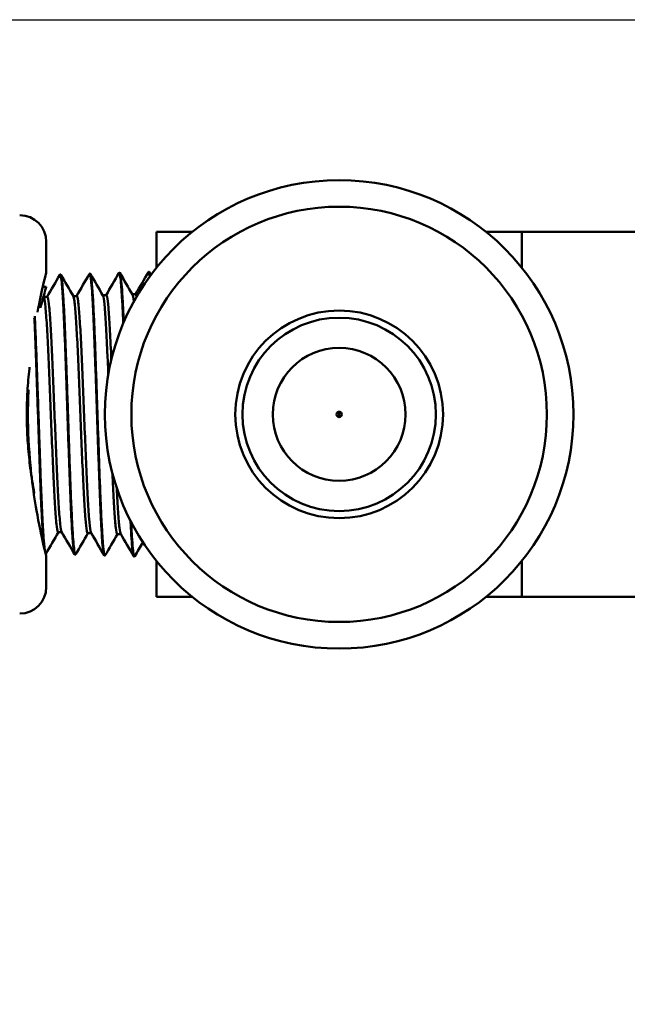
# Model space of a CAD drawing. Header units: inches. Extents: x 0.1 to 33.9, y 0.6 to 21.4.
# Tile 31 of 256: x 10 to 11.1, y 13.4 to 15.2. Entities that reach past the tile are written whole.
import ezdxf

# ---------------------------------------------------------------- set-up
doc = ezdxf.new("R2010")
doc.units = ezdxf.units.IN
doc.header["$MEASUREMENT"] = 0
doc.layers.add('Dimension (ANSI)', color=7, linetype='Continuous', lineweight=25)
doc.layers.add('Visible (ANSI)', color=7, linetype='Continuous', lineweight=50)
doc.styles.add('Note Text (ANSI)', font='tahoma.ttf')
doc.dimstyles.new('Default (ANSI)', dxfattribs={"dimtxt": 0.12, "dimasz": 0.098425, "dimexe": 0.125, "dimexo": 0.0625, "dimgap": 0.031496, "dimtad": 0, "dimtih": 1, "dimtoh": 1, "dimrnd": 1e-08, "dimzin": 4, "dimdsep": 46, "dimtxsty": 'Note Text (ANSI)', "dimcen": 0.09, "dimdle": 0.393701, "dimclrd": 256, "dimclre": 256, "dimclrt": 256, "dimadec": 0, "dimazin": 1, "dimtfac": 1, "dimtofl": 0, "dimtmove": 0, "dimatfit": 3, "dimfxl": 1, "dimtolj": 1, "dimtzin": 4, "dimlwd": -1, "dimlwe": -1, "dimarcsym": 0})

# ---------------------------------------------------------------- blocks, each defined once
blk = doc.blocks.new('*D6')
at = {"layer": 'Defpoints', "color": 0, "transparency": 16777216}
for p in [(9.2268, 15.209), (15.2165, 15.209), (11.1978, 9.2858)]:
    blk.add_point(p, dxfattribs=at)
at = {"layer": 'Dimension (ANSI)', "transparency": 16777216}
for p, q in [((9.2893, 15.209), (15.3415, 15.209)), ((15.2165, 15.1106), (15.2165, 12.6908)), ((15.2165, 9.3842), (15.2165, 12.5028))]:
    blk.add_line(p, q, dxfattribs=at)
for points in [[(15.2001, 15.1106), (15.2329, 15.1106), (15.2165, 15.209)], [(15.2001, 9.3842), (15.2329, 9.3842), (15.2165, 9.2858)]]:
    blk.add_solid(points, dxfattribs=at)
at = {"layer": 'Dimension (ANSI)', "transparency": 16777216, "insert": (15.065, 12.6593), "char_height": 0.12, "attachment_point": 1, "style": 'Note Text (ANSI)'}
blk.add_mtext('\\A1;5.92', dxfattribs=at)

msp = doc.modelspace()

# ---------------------------------------------------------------- linework, layer by layer
at = {"layer": 'Visible (ANSI)'}
for p, q in [((10.925, 14.8097), (11.2791, 14.8097)), ((10.0303, 14.791), (10.0303, 14.7335)), ((10.0563, 14.7291), (10.0573, 14.7292)), ((10.1118, 14.7309), (10.1128, 14.7309)), ((10.1674, 14.7326), (10.1684, 14.7326)), ((10.2229, 14.7343), (10.2239, 14.7343)), ((10.0237, 14.706), (10.0303, 14.706)), ((10.032, 14.687), (10.0253, 14.687)), ((10.0875, 14.6888), (10.0809, 14.6888)), ((10.1431, 14.6905), (10.1365, 14.6905)), ((10.1987, 14.6922), (10.192, 14.6922)), ((10.5813, 14.461), (10.5813, 14.471)), ((10.0595, 14.244), (10.0528, 14.244)), ((10.115, 14.2423), (10.1084, 14.2423)), ((10.1706, 14.2406), (10.1639, 14.2406)), ((10.029, 14.2037), (10.0295, 14.2036)), ((10.0841, 14.2019), (10.085, 14.2019)), ((10.1396, 14.2002), (10.1406, 14.2002)), ((10.0303, 14.1985), (10.0303, 14.141)), ((10.1952, 14.1985), (10.1961, 14.1984)), ((10.925, 14.1222), (11.2791, 14.1222))]:
    msp.add_line(p, q, dxfattribs=at)
for radius in [0.4409, 0.3909, 0.1955, 0.182, 0.125, 0.005]:
    msp.add_circle((10.5813, 14.466), radius, dxfattribs=at)
for centre, start, end in [((9.9803, 14.791), 0, 90), ((9.9803, 14.141), 270, 0)]:
    msp.add_arc(centre, 0.05, start, end, dxfattribs=at)
for points, weights in [([(10.3051, 14.8097), (10.273, 14.8097), (10.2375, 14.8097)], [3.44348247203, 3.35734622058, 3.25596932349]), ([(10.2375, 14.7421), (10.2375, 14.7743), (10.2375, 14.8097)], [3.44348247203, 3.35734622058, 3.25596932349]), ([(10.925, 14.8097), (10.8896, 14.8097), (10.8574, 14.8097)], [3.25596932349, 3.35734622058, 3.44348247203]), ([(10.925, 14.7421), (10.925, 14.7743), (10.925, 14.8097)], [1.92596915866, 1.8777924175, 1.82109145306]), ([(10.2375, 14.1222), (10.2375, 14.1577), (10.2375, 14.1898)], [3.25596932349, 3.35734622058, 3.44348247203]), ([(10.925, 14.1222), (10.925, 14.1577), (10.925, 14.1898)], [1.82109145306, 1.8777924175, 1.92596915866]), ([(10.3051, 14.1222), (10.273, 14.1222), (10.2375, 14.1222)], [3.44348247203, 3.35734622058, 3.25596932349]), ([(10.925, 14.1222), (10.8896, 14.1222), (10.8574, 14.1222)], [3.25596932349, 3.35734622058, 3.44348247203])]:
    msp.add_rational_spline(points, weights, degree=2, dxfattribs=at)
for points, knots in [([(10.0139, 14.6585), (10.0177, 14.6787), (10.0216, 14.6968), (10.0282, 14.7253), (10.0303, 14.7335), (10.0303, 14.7335)], [2.4412956, 2.4412956, 2.4412956, 2.4412956, 2.647185, 2.647185, 2.8923317, 2.8923317, 2.8923317, 2.8923317]), ([(10.0558, 14.7287), (10.0561, 14.7292), (10.0564, 14.7293), (10.0569, 14.7285), (10.0572, 14.7278), (10.0581, 14.7242), (10.0587, 14.7201), (10.0595, 14.7116), (10.0598, 14.7085), (10.0607, 14.6978), (10.0613, 14.6889), (10.0621, 14.6738), (10.0624, 14.6685), (10.0633, 14.6514), (10.0639, 14.6386), (10.0647, 14.6181), (10.065, 14.6112), (10.0659, 14.5892), (10.0665, 14.5735), (10.0673, 14.5494), (10.0676, 14.5414), (10.0685, 14.5165), (10.0691, 14.4992), (10.0699, 14.4735), (10.0702, 14.4651), (10.0711, 14.4393), (10.0716, 14.422), (10.0725, 14.3969), (10.0728, 14.3889), (10.0737, 14.3644), (10.0742, 14.3485), (10.0751, 14.3262), (10.0754, 14.3191), (10.0763, 14.2981), (10.0768, 14.285), (10.0777, 14.2674), (10.078, 14.2619), (10.0788, 14.2462), (10.0794, 14.2369), (10.0803, 14.2255), (10.0806, 14.2221), (10.0814, 14.213), (10.082, 14.2084), (10.0829, 14.2042), (10.0832, 14.2032), (10.0837, 14.2022), (10.0839, 14.2019), (10.0841, 14.2019)], [-13.894464, -13.894464, -13.894464, -13.894464, -13.82695, -13.82695, -13.763482, -13.763482, -13.630842, -13.630842, -13.567353, -13.567353, -13.43467, -13.43467, -13.37116, -13.37116, -13.238434, -13.238434, -13.174903, -13.174903, -13.042133, -13.042133, -12.978582, -12.978582, -12.845768, -12.845768, -12.782196, -12.782196, -12.649339, -12.649339, -12.585747, -12.585747, -12.452846, -12.452846, -12.389233, -12.389233, -12.256289, -12.256289, -12.192655, -12.192655, -12.059667, -12.059667, -11.996013, -11.996013, -11.862981, -11.862981, -11.799306, -11.799306, -11.753037, -11.753037, -11.753037, -11.753037]), ([(10.0856, 14.2024), (10.0853, 14.2019), (10.085, 14.2018), (10.0844, 14.2024), (10.0841, 14.2032), (10.0832, 14.2069), (10.0826, 14.2114), (10.0815, 14.2228), (10.081, 14.229), (10.0802, 14.2412), (10.0798, 14.2466), (10.0792, 14.2574), (10.0789, 14.2628), (10.0779, 14.2824), (10.0772, 14.2981), (10.0762, 14.3224), (10.0759, 14.3298), (10.0753, 14.3475), (10.0749, 14.358), (10.0739, 14.3859), (10.0733, 14.4037), (10.0723, 14.4315), (10.072, 14.4411), (10.0714, 14.4594), (10.0711, 14.4679), (10.0702, 14.4958), (10.0695, 14.5149), (10.0685, 14.5443), (10.0681, 14.5549), (10.0675, 14.5729), (10.0672, 14.5804), (10.0663, 14.6032), (10.0657, 14.6178), (10.0649, 14.6378), (10.0646, 14.644), (10.0637, 14.6624), (10.0631, 14.6736), (10.0622, 14.6896), (10.0618, 14.6951), (10.0609, 14.7082), (10.0603, 14.7147), (10.0593, 14.7221), (10.059, 14.7242), (10.0584, 14.7271), (10.0581, 14.7281), (10.0576, 14.729), (10.0575, 14.7292), (10.0573, 14.7292)], [-25.830198, -25.830198, -25.830198, -25.830198, -25.765775, -25.765775, -25.700102, -25.700102, -25.557179, -25.557179, -25.444399, -25.444399, -25.368773, -25.368773, -25.303304, -25.303304, -25.143915, -25.143915, -25.077648, -25.077648, -24.9891, -24.9891, -24.848501, -24.848501, -24.77425, -24.77425, -24.709118, -24.709118, -24.561789, -24.561789, -24.47668, -24.47668, -24.413557, -24.413557, -24.280444, -24.280444, -24.217304, -24.217304, -24.084234, -24.084234, -24.001133, -24.001133, -23.865734, -23.865734, -23.791321, -23.791321, -23.726235, -23.726235, -23.68276, -23.68276, -23.68276, -23.68276]), ([(10.1113, 14.7304), (10.1116, 14.7308), (10.1118, 14.7309), (10.1126, 14.7306), (10.1132, 14.7285), (10.114, 14.723), (10.1143, 14.7209), (10.1152, 14.713), (10.1157, 14.706), (10.1166, 14.6934), (10.1169, 14.689), (10.1178, 14.6743), (10.1183, 14.6629), (10.1192, 14.6443), (10.1195, 14.638), (10.1203, 14.6178), (10.1209, 14.603), (10.1218, 14.58), (10.1221, 14.5723), (10.1229, 14.5482), (10.1235, 14.5313), (10.1244, 14.5058), (10.1247, 14.4975), (10.1255, 14.4716), (10.1261, 14.454), (10.127, 14.4282), (10.1273, 14.4199), (10.1281, 14.3945), (10.1287, 14.3777), (10.1296, 14.3538), (10.1299, 14.3462), (10.1307, 14.3234), (10.1313, 14.3089), (10.1322, 14.2889), (10.1325, 14.2827), (10.1333, 14.2645), (10.1339, 14.2534), (10.1348, 14.2391), (10.135, 14.2349), (10.1359, 14.2227), (10.1365, 14.2161), (10.1374, 14.2087), (10.1376, 14.2067), (10.1385, 14.2019), (10.1391, 14.2002), (10.1396, 14.2002)], [-9.680466, -9.680466, -9.680466, -9.680466, -9.631306, -9.631306, -9.497752, -9.497752, -9.433831, -9.433831, -9.300233, -9.300233, -9.236292, -9.236292, -9.102651, -9.102651, -9.03869, -9.03869, -8.905004, -8.905004, -8.841023, -8.841023, -8.707294, -8.707294, -8.643292, -8.643292, -8.50952, -8.50952, -8.445498, -8.445498, -8.311682, -8.311682, -8.24764, -8.24764, -8.113781, -8.113781, -8.049719, -8.049719, -7.915815, -7.915815, -7.851734, -7.851734, -7.717787, -7.717787, -7.653685, -7.653685, -7.524443, -7.524443, -7.524443, -7.524443]), ([(10.1411, 14.2006), (10.1409, 14.2002), (10.1406, 14.2001), (10.14, 14.2005), (10.1397, 14.2015), (10.1387, 14.2058), (10.1381, 14.2103), (10.1372, 14.2199), (10.1368, 14.2237), (10.1362, 14.2319), (10.1359, 14.2361), (10.135, 14.2515), (10.1343, 14.2643), (10.1332, 14.2872), (10.1328, 14.2961), (10.1321, 14.3137), (10.1318, 14.3222), (10.1311, 14.3385), (10.1308, 14.3461), (10.1299, 14.371), (10.1293, 14.3889), (10.1281, 14.424), (10.1275, 14.4411), (10.1264, 14.4754), (10.1258, 14.4923), (10.1246, 14.528), (10.124, 14.5464), (10.1229, 14.5765), (10.1225, 14.5885), (10.1217, 14.6086), (10.1213, 14.617), (10.1207, 14.6319), (10.1204, 14.6386), (10.1195, 14.6588), (10.1189, 14.6712), (10.1179, 14.6881), (10.1176, 14.6937), (10.1168, 14.7045), (10.1164, 14.7096), (10.1154, 14.7205), (10.1148, 14.7252), (10.1138, 14.7294), (10.1135, 14.7303), (10.113, 14.7308), (10.1129, 14.7309), (10.1128, 14.7309)], [-30.065144, -30.065144, -30.065144, -30.065144, -30.009639, -30.009639, -29.925829, -29.925829, -29.788265, -29.788265, -29.713797, -29.713797, -29.64813, -29.64813, -29.492538, -29.492538, -29.402454, -29.402454, -29.324499, -29.324499, -29.258425, -29.258425, -29.115263, -29.115263, -28.98373, -28.98373, -28.854141, -28.854141, -28.708257, -28.708257, -28.606906, -28.606906, -28.530239, -28.530239, -28.464343, -28.464343, -28.321487, -28.321487, -28.24087, -28.24087, -28.148869, -28.148869, -28.005071, -28.005071, -27.930859, -27.930859, -27.904832, -27.904832, -27.904832, -27.904832]), ([(10.1669, 14.7321), (10.1673, 14.7329), (10.1678, 14.7327), (10.1685, 14.7307), (10.1688, 14.7295), (10.1696, 14.7247), (10.1702, 14.7197), (10.1711, 14.7099), (10.1714, 14.7064), (10.1722, 14.6944), (10.1728, 14.6847), (10.1737, 14.6683), (10.174, 14.6627), (10.1745, 14.6507), (10.1748, 14.6443), (10.1751, 14.6376)], [-5.4374279, -5.4374279, -5.4374279, -5.4374279, -5.3365081, -5.3365081, -5.2721759, -5.2721759, -5.1376602, -5.1376602, -5.0733098, -5.0733098, -4.9387503, -4.9387503, -4.8743817, -4.8743817, -4.8076874, -4.8076874, -4.8076874, -4.8076874]), ([(10.176, 14.6397), (10.1758, 14.6445), (10.1756, 14.6492), (10.1748, 14.6661), (10.1742, 14.6772), (10.1731, 14.6964), (10.1725, 14.7046), (10.1713, 14.7188), (10.1707, 14.7244), (10.1696, 14.7304), (10.1692, 14.7319), (10.1686, 14.7326), (10.1685, 14.7326), (10.1684, 14.7326)], [-32.7380719, -32.7380719, -32.7380719, -32.7380719, -32.6893385, -32.6893385, -32.5568838, -32.5568838, -32.4269422, -32.4269422, -32.2810342, -32.2810342, -32.1790633, -32.1790633, -32.1530862, -32.1530862, -32.1530862, -32.1530862]), ([(10.2225, 14.7339), (10.2225, 14.734), (10.2226, 14.7341), (10.2229, 14.7345), (10.2232, 14.7343), (10.2241, 14.7328), (10.2246, 14.7302), (10.2252, 14.726)], [-1.1642732, -1.1642732, -1.1642732, -1.1642732, -1.1479783, -1.1479783, -1.0833224, -1.0833224, -0.9550481, -0.9550481, -0.9550481, -0.9550481]), ([(10.226, 14.7271), (10.2257, 14.729), (10.2255, 14.7305), (10.2248, 14.7335), (10.2243, 14.7344), (10.2239, 14.7343)], [-36.587506, -36.587506, -36.587506, -36.587506, -36.5257829, -36.5257829, -36.4280885, -36.4280885, -36.4280885, -36.4280885]), ([(10.0303, 14.706), (10.0303, 14.706), (10.0302, 14.7056), (10.03, 14.705), (10.0296, 14.7036), (10.0288, 14.701), (10.0276, 14.697), (10.0265, 14.693), (10.025, 14.6877), (10.0232, 14.6811), (10.022, 14.6768), (10.0207, 14.6718), (10.0193, 14.6663)], [0.5000052, 0.5000052, 0.5000052, 0.5000052, 0.5294118, 0.5294118, 0.5294118, 0.5882353, 0.5882353, 0.5882353, 0.6470588, 0.6470588, 0.6470588, 0.6861556, 0.6861556, 0.6861556, 0.6861556]), ([(10.0257, 14.6865), (10.0258, 14.6862), (10.026, 14.6858), (10.027, 14.6826), (10.0279, 14.6767), (10.0296, 14.6591), (10.0305, 14.6474), (10.0322, 14.6192), (10.0331, 14.6026), (10.0348, 14.566), (10.0357, 14.546), (10.0374, 14.5043), (10.0383, 14.4826), (10.04, 14.4393), (10.0408, 14.4177), (10.0426, 14.3765), (10.0434, 14.3569), (10.0452, 14.3213), (10.046, 14.3054), (10.0478, 14.2784), (10.0486, 14.2675), (10.0504, 14.2516), (10.0512, 14.2466), (10.0523, 14.2443), (10.0526, 14.244), (10.0528, 14.244)], [0.59130556, 0.59130556, 0.59130556, 0.59130556, 0.59200654, 0.59200654, 0.59568215, 0.59568215, 0.59935777, 0.59935777, 0.60303339, 0.60303339, 0.60670901, 0.60670901, 0.61038462, 0.61038462, 0.61406024, 0.61406024, 0.61773586, 0.61773586, 0.62141147, 0.62141147, 0.62508709, 0.62508709, 0.62876271, 0.62876271, 0.62979563, 0.62979563, 0.62979563, 0.62979563]), ([(10.032, 14.687), (10.0324, 14.687), (10.0327, 14.6864), (10.034, 14.6826), (10.0348, 14.6767), (10.0366, 14.6591), (10.0374, 14.6474), (10.0391, 14.6192), (10.04, 14.6026), (10.0417, 14.566), (10.0426, 14.546), (10.0443, 14.5043), (10.0452, 14.4826), (10.0469, 14.4393), (10.0478, 14.4177), (10.0495, 14.3765), (10.0504, 14.3569), (10.0521, 14.3213), (10.053, 14.3054), (10.0547, 14.2784), (10.0556, 14.2675), (10.0573, 14.2516), (10.0582, 14.2466), (10.0591, 14.2447), (10.0591, 14.2446), (10.0592, 14.2446)], [0.59043756, 0.59043756, 0.59043756, 0.59043756, 0.59200654, 0.59200654, 0.59568215, 0.59568215, 0.59935777, 0.59935777, 0.60303339, 0.60303339, 0.60670901, 0.60670901, 0.61038462, 0.61038462, 0.61406024, 0.61406024, 0.61773586, 0.61773586, 0.62141147, 0.62141147, 0.62508709, 0.62508709, 0.62876271, 0.62876271, 0.62893353, 0.62893353, 0.62893353, 0.62893353]), ([(10.0812, 14.6882), (10.0819, 14.6871), (10.0825, 14.684), (10.0841, 14.6727), (10.0849, 14.6633), (10.0867, 14.639), (10.0875, 14.6242), (10.0893, 14.5905), (10.0901, 14.5716), (10.0919, 14.5313), (10.0927, 14.5099), (10.0945, 14.4665), (10.0953, 14.4445), (10.097, 14.4016), (10.0979, 14.3808), (10.0996, 14.3422), (10.1005, 14.3243), (10.1022, 14.2932), (10.1031, 14.28), (10.1048, 14.2591), (10.1057, 14.2514), (10.1072, 14.2439), (10.1078, 14.2423), (10.1084, 14.2423)], [0.67001653, 0.67001653, 0.67001653, 0.67001653, 0.67287011, 0.67287011, 0.67654572, 0.67654572, 0.68022134, 0.68022134, 0.68389696, 0.68389696, 0.68757257, 0.68757257, 0.69124819, 0.69124819, 0.69492381, 0.69492381, 0.69859942, 0.69859942, 0.70227504, 0.70227504, 0.70595066, 0.70595066, 0.70852284, 0.70852284, 0.70852284, 0.70852284]), ([(10.0875, 14.6888), (10.0875, 14.6888), (10.0876, 14.6888), (10.0884, 14.6887), (10.0893, 14.6854), (10.091, 14.6727), (10.0919, 14.6633), (10.0936, 14.639), (10.0945, 14.6242), (10.0962, 14.5905), (10.0971, 14.5716), (10.0988, 14.5313), (10.0997, 14.5099), (10.1014, 14.4665), (10.1023, 14.4445), (10.104, 14.4016), (10.1049, 14.3808), (10.1066, 14.3422), (10.1075, 14.3243), (10.1092, 14.2932), (10.11, 14.28), (10.1118, 14.2591), (10.1126, 14.2514), (10.1139, 14.2449), (10.1143, 14.2435), (10.1147, 14.2428)], [0.66915954, 0.66915954, 0.66915954, 0.66915954, 0.66919449, 0.66919449, 0.67287011, 0.67287011, 0.67654572, 0.67654572, 0.68022134, 0.68022134, 0.68389696, 0.68389696, 0.68757257, 0.68757257, 0.69124819, 0.69124819, 0.69492381, 0.69492381, 0.69859942, 0.69859942, 0.70227504, 0.70227504, 0.70595066, 0.70595066, 0.70766349, 0.70766349, 0.70766349, 0.70766349]), ([(10.1368, 14.69), (10.1371, 14.6894), (10.1374, 14.6885), (10.1386, 14.6833), (10.1394, 14.6763), (10.1411, 14.6565), (10.142, 14.6438), (10.1437, 14.6135), (10.1446, 14.596), (10.146, 14.5658), (10.1465, 14.5542), (10.147, 14.5422)], [0.7487368, 0.7487368, 0.7487368, 0.7487368, 0.75005806, 0.75005806, 0.75373368, 0.75373368, 0.75740929, 0.75740929, 0.76108491, 0.76108491, 0.76321455, 0.76321455, 0.76321455, 0.76321455]), ([(10.1431, 14.6905), (10.1436, 14.6905), (10.1441, 14.6894), (10.1455, 14.6833), (10.1464, 14.6763), (10.1481, 14.6565), (10.149, 14.6438), (10.1507, 14.6135), (10.1515, 14.596), (10.1525, 14.5745), (10.1526, 14.5722), (10.1527, 14.5698)], [0.74788081, 0.74788081, 0.74788081, 0.74788081, 0.75005806, 0.75005806, 0.75373368, 0.75373368, 0.75740929, 0.75740929, 0.76108491, 0.76108491, 0.76153354, 0.76153354, 0.76153354, 0.76153354]), ([(10.1923, 14.6917), (10.1931, 14.6903), (10.1939, 14.686), (10.1948, 14.6787), (10.1948, 14.6785), (10.1948, 14.6783)], [0.827450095, 0.827450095, 0.827450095, 0.827450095, 0.830921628, 0.830921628, 0.831022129, 0.831022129, 0.831022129, 0.831022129]), ([(10.1987, 14.6922), (10.1988, 14.6922), (10.199, 14.6921), (10.1995, 14.6914), (10.1999, 14.6901), (10.2003, 14.6881)], [0.826607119, 0.826607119, 0.826607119, 0.826607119, 0.827246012, 0.827246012, 0.829010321, 0.829010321, 0.829010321, 0.829010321]), ([(10.0078, 14.6474), (10.008, 14.6447), (10.0081, 14.6419), (10.0088, 14.6261), (10.0094, 14.6121), (10.0103, 14.5899), (10.0105, 14.5825), (10.0114, 14.5593), (10.012, 14.5429), (10.0128, 14.5179), (10.0131, 14.5098), (10.014, 14.4844), (10.0146, 14.467), (10.0154, 14.4414), (10.0157, 14.4332), (10.0166, 14.4079), (10.0172, 14.3911), (10.018, 14.367), (10.0183, 14.3594), (10.0192, 14.3363), (10.0198, 14.3215), (10.0206, 14.301), (10.0209, 14.2946), (10.0218, 14.2757), (10.0224, 14.2642), (10.0232, 14.2491), (10.0235, 14.2445), (10.0244, 14.2314), (10.025, 14.2241), (10.0256, 14.2182), (10.0256, 14.218), (10.0256, 14.2179)], [-17.506235, -17.506235, -17.506235, -17.506235, -17.477732, -17.477732, -17.345918, -17.345918, -17.282823, -17.282823, -17.150965, -17.150965, -17.087849, -17.087849, -16.955948, -16.955948, -16.892812, -16.892812, -16.760867, -16.760867, -16.69771, -16.69771, -16.565722, -16.565722, -16.502544, -16.502544, -16.370513, -16.370513, -16.307314, -16.307314, -16.175239, -16.175239, -16.171405, -16.171405, -16.171405, -16.171405]), ([(10.0277, 14.2089), (10.0276, 14.2096), (10.0275, 14.2104), (10.0269, 14.2143), (10.0265, 14.2183), (10.0257, 14.227), (10.0254, 14.2313), (10.0245, 14.2441), (10.0239, 14.2533), (10.0228, 14.2746), (10.0222, 14.2868), (10.0209, 14.3173), (10.0201, 14.3363), (10.0191, 14.3659), (10.0187, 14.3755), (10.018, 14.3951), (10.0177, 14.4052), (10.0167, 14.4324), (10.0161, 14.4497), (10.0152, 14.4767), (10.0149, 14.4864), (10.0141, 14.5112), (10.0135, 14.5262), (10.0127, 14.5502), (10.0124, 14.5595), (10.0117, 14.5764), (10.0115, 14.5841), (10.0105, 14.6093), (10.0098, 14.6259), (10.009, 14.6443), (10.0088, 14.6476), (10.0087, 14.6509)], [-21.447617, -21.447617, -21.447617, -21.447617, -21.42068, -21.42068, -21.322971, -21.322971, -21.246235, -21.246235, -21.121019, -21.121019, -20.990565, -20.990565, -20.820374, -20.820374, -20.742161, -20.742161, -20.662831, -20.662831, -20.530555, -20.530555, -20.456565, -20.456565, -20.340069, -20.340069, -20.264863, -20.264863, -20.199963, -20.199963, -20.04535, -20.04535, -20.010367, -20.010367, -20.010367, -20.010367]), ([(9.9987, 14.5546), (9.9986, 14.5537), (9.9985, 14.5527), (9.9984, 14.5518), (9.9969, 14.538), (9.9956, 14.5237), (9.9948, 14.5093), (9.994, 14.4948), (9.9936, 14.4804), (9.9936, 14.466)], [0.8783883, 0.8783883, 0.8783883, 0.8783883, 0.8823529, 0.8823529, 0.8823529, 0.9411765, 0.9411765, 0.9411765, 1, 1, 1, 1]), ([(9.9936, 14.466), (9.9936, 14.4516), (9.994, 14.4371), (9.9948, 14.4227), (9.9956, 14.4083), (9.9969, 14.394), (9.9984, 14.3801), (9.9999, 14.3663), (10.0018, 14.3529), (10.0038, 14.3402), (10.0051, 14.3325), (10.0064, 14.3251), (10.0078, 14.3179)], [0, 0, 0, 0, 0.0588235, 0.0588235, 0.0588235, 0.1176471, 0.1176471, 0.1176471, 0.1764706, 0.1764706, 0.1764706, 0.2121754, 0.2121754, 0.2121754, 0.2121754]), ([(10.0028, 14.347), (10.0019, 14.3545), (10.0011, 14.3622), (9.9974, 14.4014), (9.9958, 14.4349), (9.9958, 14.466)], [5.4887292, 5.4887292, 5.4887292, 5.4887292, 5.5477548, 5.5477548, 5.7846634, 5.7846634, 5.7846634, 5.7846634]), ([(10.1546, 14.3547), (10.155, 14.3455), (10.1554, 14.3367), (10.1567, 14.3109), (10.1576, 14.2954), (10.1593, 14.2698), (10.1602, 14.2597), (10.1619, 14.2455), (10.1628, 14.2415), (10.1637, 14.2406), (10.1638, 14.2406), (10.1639, 14.2406)], [0.77402461, 0.77402461, 0.77402461, 0.77402461, 0.77578738, 0.77578738, 0.77946299, 0.77946299, 0.78313861, 0.78313861, 0.78681423, 0.78681423, 0.78724125, 0.78724125, 0.78724125, 0.78724125]), ([(10.0303, 14.1985), (10.0303, 14.1985), (10.0282, 14.2067), (10.021, 14.2376), (10.0162, 14.2603), (10.0087, 14.3032), (10.0054, 14.3243), (10.0028, 14.347)], [4.8205529, 4.8205529, 4.8205529, 4.8205529, 5.0656995, 5.0656995, 5.3108462, 5.3108462, 5.488727, 5.488727, 5.488727, 5.488727]), ([(10.1629, 14.3268), (10.1637, 14.31), (10.1645, 14.2951), (10.1662, 14.2698), (10.1671, 14.2597), (10.1687, 14.2463), (10.1695, 14.2424), (10.1703, 14.2411)], [0.77589486, 0.77589486, 0.77589486, 0.77589486, 0.77946299, 0.77946299, 0.78313861, 0.78313861, 0.78639518, 0.78639518, 0.78639518, 0.78639518]), ([(10.1888, 14.265), (10.1889, 14.264), (10.1889, 14.263), (10.1892, 14.2565), (10.1895, 14.2514), (10.1904, 14.2364), (10.191, 14.2277), (10.1918, 14.2173), (10.1921, 14.2143), (10.193, 14.2062), (10.1936, 14.2024), (10.1944, 14.1993), (10.1947, 14.1987), (10.195, 14.1985), (10.1951, 14.1985), (10.1952, 14.1985)], [-3.7555856, -3.7555856, -3.7555856, -3.7555856, -3.7439962, -3.7439962, -3.6795235, -3.6795235, -3.5446569, -3.5446569, -3.4801677, -3.4801677, -3.3452573, -3.3452573, -3.2807519, -3.2807519, -3.2663397, -3.2663397, -3.2663397, -3.2663397]), ([(10.1967, 14.1989), (10.1965, 14.1986), (10.1963, 14.1984), (10.1955, 14.1985), (10.195, 14.2003), (10.1938, 14.2072), (10.1933, 14.2122), (10.1921, 14.2259), (10.1914, 14.235), (10.1905, 14.2511), (10.1902, 14.2568), (10.1899, 14.2629)], [-34.3270226, -34.3270226, -34.3270226, -34.3270226, -34.2846026, -34.2846026, -34.1519018, -34.1519018, -34.0215611, -34.0215611, -33.8769361, -33.8769361, -33.8057533, -33.8057533, -33.8057533, -33.8057533]), ([(10.03, 14.2041), (10.0298, 14.2037), (10.0295, 14.2035), (10.0291, 14.2038), (10.029, 14.204), (10.0288, 14.2044)], [-21.62107331, -21.62107331, -21.62107331, -21.62107331, -21.56798826, -21.56798826, -21.5302472, -21.5302472, -21.5302472, -21.5302472])]:
    msp.add_open_spline(points, degree=3, knots=knots, dxfattribs=at)
for points in [[(10.0317, 14.687), (10.0397, 14.7009), (10.0477, 14.7148), (10.0558, 14.7287)], [(10.0578, 14.7287), (10.0656, 14.7152), (10.0734, 14.7017), (10.0812, 14.6882)], [(10.0872, 14.6888), (10.0953, 14.7026), (10.1033, 14.7165), (10.1113, 14.7304)], [(10.1133, 14.7304), (10.1211, 14.717), (10.1289, 14.7035), (10.1368, 14.69)], [(10.1428, 14.6905), (10.1508, 14.7044), (10.1589, 14.7183), (10.1669, 14.7321)], [(10.1689, 14.7322), (10.1767, 14.7187), (10.1845, 14.7052), (10.1923, 14.6917)], [(10.1984, 14.6922), (10.2064, 14.7061), (10.2144, 14.72), (10.2225, 14.7339)], [(10.2244, 14.7339), (10.2254, 14.7322), (10.2264, 14.7306), (10.2273, 14.7289)], [(10.025, 14.6876), (10.0252, 14.6873), (10.0254, 14.6869), (10.0257, 14.6865)], [(9.9958, 14.466), (9.9958, 14.481), (9.9961, 14.4966), (9.9969, 14.5122)], [(10.0531, 14.244), (10.0454, 14.2307), (10.0377, 14.2174), (10.03, 14.2041)], [(10.0836, 14.2024), (10.0754, 14.2164), (10.0673, 14.2305), (10.0592, 14.2446)], [(10.1087, 14.2423), (10.101, 14.229), (10.0933, 14.2157), (10.0856, 14.2024)], [(10.1391, 14.2006), (10.131, 14.2147), (10.1228, 14.2288), (10.1147, 14.2428)], [(10.1642, 14.2406), (10.1565, 14.2273), (10.1488, 14.2139), (10.1411, 14.2006)], [(10.1947, 14.1989), (10.1865, 14.213), (10.1784, 14.227), (10.1703, 14.2411)], [(10.2119, 14.2252), (10.2068, 14.2164), (10.2017, 14.2077), (10.1967, 14.1989)]]:
    msp.add_open_spline(points, degree=3, dxfattribs=at)

# ---------------------------------------------------------------- dimensions: what is measured, and where the dimension line sits
at = {"layer": 'Dimension (ANSI)'}
dim = msp.add_linear_dim(base=(15.2165, 15.209), p1=(11.1978, 9.2858), p2=(9.2268, 15.209), angle=90, dimstyle='Default (ANSI)', override={"dimgap": 0.031496, "dimdec": 2, "dimse1": 1, "dimtol": 0, "dimlim": 0, "dimtp": 0, "dimtm": 0, "dimtdec": 2, "dimatfit": 1}, dxfattribs=at)
dim.commit()
dim.dimension.update_dxf_attribs({"geometry": '*D6', "text_midpoint": (15.2165, 12.5968), "dimtype": 160})

doc.saveas('drawing.dxf')
